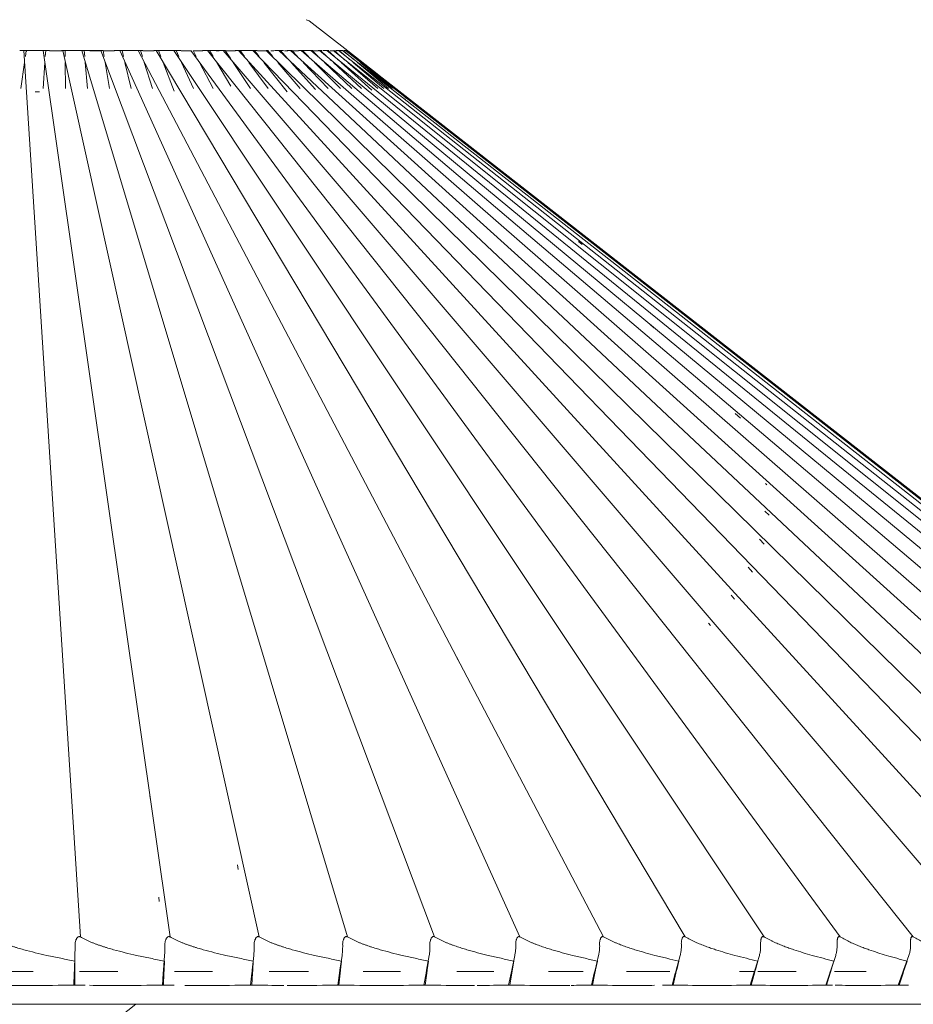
# Model space of a CAD drawing. Header units: millimetres. Extents: x 5954 to 9465, y -7 to 6881.
# Tile 8 of 18: x 6592 to 6768, y 1336 to 1531. Entities that reach past the tile are written whole.
import ezdxf

# ---------------------------------------------------------------- set-up
doc = ezdxf.new("R2010")
doc.units = ezdxf.units.MM
doc.layers.add('E-LITE-EQPM', color=7, linetype='Continuous', lineweight=20)

# ---------------------------------------------------------------- blocks, each defined once
blk = doc.blocks.new('71584-01 - 71584-01 SAIGON Grey_matt white portable and pendant lamp R55 hole cap-541796-Alzado_PDF')
at = {"layer": 'E-LITE-EQPM'}
for p, q in [((6648.39, 1530.78), (6649, 1530.57)), ((6656.57, 1524.66), (6649, 1530.57)), ((6591.85, 1524.67), (6593.15, 1524.67)), ((6603.82, 1349.73), (6592.69, 1524.67)), ((6593.15, 1524.67), (6592.99, 1523.5)), ((6593.15, 1524.67), (6593.17, 1524.51)), ((6593.16, 1524.67), (6594.5, 1524.67)), ((6594.5, 1524.67), (6596.98, 1524.67)), ((6621.51, 1349.73), (6596.51, 1524.67)), ((6596.98, 1524.67), (6596.9, 1523.5)), ((6596.98, 1524.67), (6596.99, 1524.51)), ((6596.98, 1524.67), (6597.76, 1524.67)), ((6600.32, 1524.66), (6597.76, 1524.66)), ((6600.07, 1524.67), (6600.79, 1524.67)), ((6639.1, 1349.73), (6600.33, 1524.67)), ((6600.79, 1524.67), (6600.81, 1523.5)), ((6600.79, 1524.67), (6602.32, 1524.67)), ((6602.32, 1524.67), (6604.59, 1524.67)), ((6656.51, 1349.73), (6604.12, 1524.67)), ((6604.59, 1524.67), (6604.69, 1523.5)), ((6604.59, 1524.67), (6606.09, 1524.67)), ((6607.88, 1524.66), (6605.67, 1524.66)), ((6606.09, 1524.67), (6608.34, 1524.67)), ((6673.69, 1349.73), (6607.88, 1524.67)), ((6608.34, 1524.67), (6608.53, 1523.5)), ((6610.53, 1524.66), (6608.35, 1524.66)), ((6610.5, 1524.67), (6612.05, 1524.67)), ((6690.57, 1349.73), (6611.59, 1524.67)), ((6612.05, 1524.67), (6612.33, 1523.5)), ((6612.05, 1524.67), (6613.48, 1524.67)), ((6613.48, 1524.67), (6615.69, 1524.67)), ((6707.07, 1349.73), (6615.24, 1524.67)), ((6615.69, 1524.67), (6616.05, 1523.5)), ((6615.69, 1524.67), (6616.14, 1524.67)), ((6618.37, 1524.66), (6616.17, 1524.66)), ((6618.33, 1524.67), (6619.25, 1524.67)), ((6723.15, 1349.73), (6618.81, 1524.67)), ((6619.25, 1524.67), (6619.7, 1523.5)), ((6619.25, 1524.67), (6620.59, 1524.67)), ((6620.59, 1524.67), (6622.28, 1524.67)), ((6622.28, 1524.67), (6622.36, 1524.67)), ((6738.73, 1349.73), (6622.28, 1524.67)), ((6622.36, 1524.67), (6622.71, 1524.67)), ((6622.71, 1524.67), (6623.25, 1523.5)), ((6622.71, 1524.67), (6623.63, 1524.67)), ((6625.66, 1524.66), (6623.69, 1524.66)), ((6753.76, 1349.73), (6625.65, 1524.67)), ((6626.07, 1524.67), (6626.69, 1523.5)), ((6628.01, 1524.66), (6626.08, 1524.66)), ((6627.94, 1524.67), (6629.31, 1524.67)), ((6768.18, 1349.73), (6628.91, 1524.67)), ((6629.31, 1524.67), (6630.01, 1523.5)), ((6629.31, 1524.67), (6630.49, 1524.67)), ((6630.49, 1524.67), (6632.41, 1524.67)), ((6631.18, 1524.66), (6630.6, 1524.66)), ((6781.93, 1349.73), (6632.03, 1524.67)), ((6632.41, 1524.67), (6633.51, 1523.03)), ((6634.44, 1524.66), (6632.6, 1524.66)), ((6634.37, 1524.67), (6635.38, 1524.67)), ((6794.96, 1349.73), (6635.01, 1524.67)), ((6635.38, 1524.67), (6636.23, 1523.5)), ((6635.38, 1524.67), (6636.42, 1524.67)), ((6636.42, 1524.67), (6638.18, 1524.67)), ((6807.22, 1349.73), (6637.83, 1524.67)), ((6638.18, 1524.67), (6639.08, 1523.54)), ((6638.18, 1524.67), (6638.7, 1524.67)), ((6640.5, 1524.66), (6638.79, 1524.66)), ((6640.48, 1524.67), (6640.82, 1524.67)), ((6818.66, 1349.73), (6640.49, 1524.67)), ((6640.82, 1524.67), (6641.81, 1523.5)), ((6641.99, 1524.66), (6641.38, 1524.66)), ((6642.1, 1524.67), (6643.29, 1524.67)), ((6829.25, 1349.73), (6642.98, 1524.67)), ((6643.29, 1524.67), (6644.65, 1523.16)), ((6643.29, 1524.67), (6643.9, 1524.67)), ((6644.74, 1524.66), (6644.13, 1524.66)), ((6644.65, 1524.67), (6645.57, 1524.67)), ((6838.93, 1349.73), (6645.28, 1524.67)), ((6645.57, 1524.67), (6646.68, 1523.5)), ((6646.85, 1524.66), (6645.59, 1524.66)), ((6646.84, 1524.67), (6647.65, 1524.67)), ((6847.67, 1349.73), (6647.38, 1524.67)), ((6647.65, 1524.67), (6648.82, 1523.5)), ((6647.65, 1524.67), (6648.28, 1524.67)), ((6648.28, 1524.67), (6649.53, 1524.67)), ((6855.44, 1349.73), (6649.29, 1524.67)), ((6649.53, 1524.67), (6650.75, 1523.5)), ((6649.53, 1524.67), (6649.7, 1524.67)), ((6650.83, 1524.66), (6649.79, 1524.66)), ((6650.77, 1524.67), (6651.2, 1524.67)), ((6650.98, 1524.67), (6862.18, 1349.74)), ((6859.42, 1352.03), (6650.98, 1524.67)), ((6651.2, 1524.67), (6652.46, 1523.5)), ((6651.2, 1524.67), (6651.48, 1524.67)), ((6651.65, 1524.67), (6652.65, 1524.67)), ((6652.46, 1524.67), (6867.9, 1349.76)), ((6865.1, 1352.03), (6652.46, 1524.67)), ((6652.65, 1524.67), (6653.96, 1523.5)), ((6652.65, 1524.67), (6652.86, 1524.67)), ((6653.74, 1524.66), (6653.04, 1524.66)), ((6653.72, 1524.67), (6872.58, 1349.77)), ((6869.74, 1352.03), (6653.72, 1524.67)), ((6653.88, 1524.67), (6655.22, 1523.5)), ((6654.47, 1524.66), (6653.9, 1524.66)), ((6654.33, 1524.67), (6654.89, 1524.67)), ((6654.75, 1524.67), (6876.19, 1349.78)), ((6873.33, 1352.03), (6654.75, 1524.67)), ((6654.89, 1524.67), (6656.26, 1523.5)), ((6654.89, 1524.67), (6655.05, 1524.67)), ((6655.05, 1524.67), (6655.56, 1524.67)), ((6655.56, 1524.67), (6878.72, 1349.79)), ((6875.84, 1352.03), (6655.56, 1524.67)), ((6655.66, 1524.67), (6657.06, 1523.5)), ((6655.88, 1524.66), (6655.82, 1524.66)), ((6655.88, 1524.67), (6656.12, 1524.67)), ((6656.12, 1524.67), (6880.17, 1349.79)), ((6877.27, 1352.03), (6656.12, 1524.67)), ((6656.2, 1524.67), (6656.5, 1524.67)), ((6656.43, 1524.48), (6656.57, 1524.66)), ((6656.46, 1524.67), (6880.52, 1349.8)), ((6877.61, 1352.03), (6656.46, 1524.67)), ((6656.57, 1524.66), (6662.36, 1520.12)), ((6662.36, 1520.12), (6656.57, 1524.66)), ((6592.82, 1522.32), (6592.08, 1517.19)), ((6596.82, 1522.32), (6596.48, 1517.19)), ((6600.82, 1522.32), (6600.87, 1517.19)), ((6604.79, 1522.32), (6605.24, 1517.19)), ((6608.73, 1522.32), (6609.57, 1517.19)), ((6612.61, 1522.32), (6613.85, 1517.19)), ((6616.43, 1522.32), (6618.05, 1517.19)), ((6620.16, 1522.32), (6622.36, 1516.67)), ((6623.79, 1522.32), (6626.17, 1517.19)), ((6627.32, 1522.32), (6630.05, 1517.19)), ((6630.72, 1522.32), (6633.51, 1517.69)), ((6633.98, 1522.32), (6637.41, 1517.19)), ((6637.09, 1522.32), (6640.85, 1517.19)), ((6640.04, 1522.32), (6644.65, 1516.51)), ((6642.82, 1522.32), (6647.18, 1517.19)), ((6645.41, 1522.32), (6650.23, 1517)), ((6647.81, 1522.32), (6652.72, 1517.19)), ((6650, 1522.32), (6655.15, 1517.19)), ((6651.45, 1522.83), (6651.6, 1522.69)), ((6651.98, 1522.32), (6657.36, 1517.19)), ((6653.14, 1522.88), (6653.3, 1522.74)), ((6653.75, 1522.32), (6659.32, 1517.19)), ((6654.58, 1522.94), (6654.76, 1522.79)), ((6655.28, 1522.32), (6661.37, 1516.9)), ((6655.8, 1523.01), (6655.97, 1522.86)), ((6656.59, 1522.32), (6662.5, 1517.19)), ((6656.72, 1523.11), (6656.92, 1522.94)), ((6657.38, 1523.24), (6657.59, 1523.06)), ((6657.65, 1522.32), (6663.71, 1517.19)), ((6658.48, 1522.32), (6664.65, 1517.19)), ((6659.06, 1522.32), (6665.32, 1517.19)), ((6659.39, 1522.32), (6664.72, 1518)), ((6659.48, 1522.32), (6660.88, 1521.19)), ((6667.89, 1515.43), (6668.05, 1515.3)), ((6702.15, 1487), (6702.86, 1486.41)), ((6716.19, 1470.66), (6716.99, 1469.97)), ((6733.04, 1453.06), (6734.08, 1452.14)), ((6739.01, 1439.26), (6739.31, 1438.97)), ((6738.91, 1433.78), (6739.73, 1432.96)), ((6737.83, 1428.23), (6738.77, 1427.24)), ((6735.61, 1422.72), (6736.48, 1421.75)), ((6732.26, 1417.21), (6732.93, 1416.42)), ((6727.77, 1411.69), (6728.15, 1411.22)), ((6678.12, 1404.88), (6678.34, 1404.4)), ((6617.51, 1377.72), (6617.57, 1377.06)), ((6634.81, 1363.96), (6634.96, 1363.07)), ((6619.28, 1357.56), (6619.36, 1356.72)), ((6602.74, 1344.95), (6602.74, 1344.94)), ((6602.75, 1343.21), (6602.74, 1344.94)), ((6620.34, 1343.21), (6620.39, 1344.94)), ((6620.39, 1344.95), (6620.39, 1344.94)), ((6637.83, 1343.21), (6637.95, 1344.94)), ((6637.95, 1344.95), (6637.95, 1344.94)), ((6655.16, 1343.21), (6655.34, 1344.94)), ((6655.33, 1344.95), (6655.34, 1344.94)), ((6672.25, 1343.21), (6672.49, 1344.94)), ((6672.49, 1344.95), (6672.49, 1344.94)), ((6689.35, 1344.95), (6689.35, 1344.94)), ((6705.49, 1343.21), (6705.84, 1344.94)), ((6705.84, 1344.95), (6705.84, 1344.94)), ((6721.5, 1343.21), (6721.91, 1344.94)), ((6721.91, 1344.95), (6721.91, 1344.94)), ((6737.02, 1343.21), (6737.49, 1344.94)), ((6737.49, 1344.95), (6737.49, 1344.94)), ((6752, 1343.21), (6752.52, 1344.94)), ((6752.52, 1344.95), (6752.52, 1344.94)), ((6766.37, 1343.21), (6766.95, 1344.94)), ((6766.94, 1344.95), (6766.95, 1344.94)), ((6594.5, 1342.88), (6585.84, 1342.88)), ((6602.62, 1342.55), (6602.53, 1340.23)), ((6611.23, 1342.88), (6603.63, 1342.88)), ((6620.18, 1342.55), (6620.02, 1340.23)), ((6629.87, 1342.88), (6622.37, 1342.88)), ((6637.65, 1342.55), (6637.41, 1340.23)), ((6637.69, 1342.88), (6637.66, 1342.59)), ((6648.81, 1342.88), (6641.08, 1342.88)), ((6654.96, 1342.55), (6654.63, 1340.23)), ((6666.97, 1342.88), (6659.61, 1342.88)), ((6672.03, 1342.55), (6671.63, 1340.23)), ((6685.39, 1342.88), (6678.13, 1342.88)), ((6688.81, 1342.55), (6688.32, 1340.23)), ((6703.03, 1342.88), (6696.2, 1342.88)), ((6705.23, 1342.55), (6704.66, 1340.23)), ((6720.16, 1342.88), (6711.6, 1342.88)), ((6721.22, 1342.55), (6720.58, 1340.23)), ((6736.69, 1342.88), (6733.86, 1342.88)), ((6736.73, 1342.55), (6736.02, 1340.23)), ((6736.83, 1342.88), (6736.74, 1342.59)), ((6745.05, 1342.88), (6737.54, 1342.88)), ((6751.69, 1342.55), (6750.91, 1340.23)), ((6751.8, 1342.88), (6751.7, 1342.59)), ((6758.86, 1342.88), (6752.64, 1342.88)), ((6766.04, 1342.55), (6765.2, 1340.23)), ((6610.38, 1332.98), (6614.79, 1336.45))]:
    blk.add_line(p, q, dxfattribs=at)
at = {"layer": 'E-LITE-EQPM', "flags": 128}
for points in [[(6602.74, 1346.09), (6602.64, 1343.16), (6602.62, 1342.59)], [(6620.43, 1346.09), (6620.23, 1343.16), (6620.19, 1342.59)], [(6638.03, 1346.09), (6637.72, 1343.16), (6637.69, 1342.92)], [(6655.46, 1346.09), (6655.04, 1343.16), (6654.96, 1342.59)], [(6672.66, 1346.09), (6672.14, 1343.16), (6672.04, 1342.59)], [(6688.54, 1340.23), (6688.94, 1342.59), (6689.35, 1344.94)], [(6689.55, 1346.09), (6688.94, 1343.16), (6688.82, 1342.59)], [(6706.09, 1346.09), (6705.38, 1343.16), (6705.24, 1342.59)], [(6722.19, 1346.09), (6721.39, 1343.16), (6721.23, 1342.59)], [(6737.81, 1346.09), (6736.91, 1343.16), (6736.83, 1342.88)], [(6752.88, 1346.09), (6751.89, 1343.16), (6751.8, 1342.89)], [(6767.33, 1346.09), (6766.27, 1343.16), (6766.06, 1342.59)], [(6602.76, 1340.23), (6602.75, 1342.59), (6602.75, 1343.16)], [(6620.24, 1340.23), (6620.32, 1342.59), (6620.34, 1343.16)], [(6637.63, 1340.23), (6637.79, 1342.59), (6637.83, 1343.16)], [(6654.85, 1340.23), (6655.09, 1342.59), (6655.15, 1343.16)], [(6671.84, 1340.23), (6672.17, 1342.59), (6672.25, 1343.16)], [(6704.87, 1340.23), (6705.36, 1342.59), (6705.48, 1343.16)], [(6720.78, 1340.23), (6721.35, 1342.59), (6721.49, 1343.16)], [(6736.21, 1340.23), (6736.85, 1342.59), (6737.01, 1343.16)], [(6751.09, 1340.23), (6751.81, 1342.59), (6751.98, 1343.16)], [(6765.38, 1340.23), (6766.16, 1342.59), (6766.35, 1343.16)], [(6570.8, 1336.43), (6593.73, 1336.43), (6616.67, 1336.43), (6639.45, 1336.43), (6661.94, 1336.43), (6683.97, 1336.43), (6705.4, 1336.43), (6726.07, 1336.43), (6745.86, 1336.43), (6764.62, 1336.43), (6782.23, 1336.43), (6798.56, 1336.43), (6813.51, 1336.43), (6826.98, 1336.43), (6838.87, 1336.43), (6849.11, 1336.43), (6857.61, 1336.43), (6864.34, 1336.43), (6869.23, 1336.43), (6872.26, 1336.43), (6873.41, 1336.43), (6873.42, 1336.43)]]:
    blk.add_lwpolyline(points, dxfattribs=at)
at = {"layer": 'E-LITE-EQPM'}
for points, knots in [([(6597.2, 1346.09), (6596.44, 1346.26), (6594.92, 1346.61), (6593.02, 1347.1), (6591.69, 1347.48), (6590.94, 1347.71), (6590.38, 1347.9), (6589.82, 1348.08), (6589.26, 1348.28), (6588.71, 1348.48), (6588.17, 1348.7), (6587.64, 1348.94), (6586.94, 1349.28), (6586.43, 1349.55), (6586.1, 1349.73)], [0, 0, 0, 0, 0.2, 0.4, 0.5, 0.55, 0.6, 0.65, 0.7, 0.75, 0.8, 0.85, 0.9, 1, 1, 1, 1]), ([(6603.82, 1349.73), (6603.77, 1349.76), (6603.66, 1349.8), (6603.5, 1349.8), (6603.32, 1349.69), (6603.19, 1349.56), (6603.08, 1349.4), (6602.99, 1349.23), (6602.88, 1348.98), (6602.8, 1348.67), (6602.78, 1348.42), (6602.78, 1348.32)], [0, 0, 0, 0, 0.071429, 0.160714, 0.25, 0.357143, 0.446429, 0.535714, 0.642857, 0.857143, 1, 1, 1, 1]), ([(6614.91, 1346.09), (6614.16, 1346.26), (6612.65, 1346.61), (6610.76, 1347.1), (6609.44, 1347.48), (6608.69, 1347.71), (6608.13, 1347.9), (6607.57, 1348.08), (6607.01, 1348.28), (6606.46, 1348.48), (6605.91, 1348.7), (6605.38, 1348.94), (6604.68, 1349.28), (6604.16, 1349.55), (6603.82, 1349.73)], [0, 0, 0, 0, 0.2, 0.4, 0.5, 0.55, 0.6, 0.65, 0.7, 0.75, 0.8, 0.85, 0.9, 1, 1, 1, 1]), ([(6621.51, 1349.73), (6621.46, 1349.76), (6621.34, 1349.8), (6621.19, 1349.8), (6621.01, 1349.69), (6620.88, 1349.56), (6620.78, 1349.4), (6620.7, 1349.23), (6620.6, 1348.98), (6620.52, 1348.67), (6620.5, 1348.42), (6620.5, 1348.32)], [0, 0, 0, 0, 0.071429, 0.160714, 0.25, 0.357143, 0.446429, 0.535714, 0.642857, 0.857143, 1, 1, 1, 1]), ([(6632.55, 1346.09), (6631.8, 1346.26), (6630.31, 1346.61), (6628.44, 1347.1), (6627.14, 1347.48), (6626.39, 1347.71), (6625.83, 1347.9), (6625.28, 1348.08), (6624.72, 1348.28), (6624.17, 1348.48), (6623.62, 1348.7), (6623.08, 1348.94), (6622.38, 1349.28), (6621.85, 1349.55), (6621.51, 1349.73)], [0, 0, 0, 0, 0.2, 0.4, 0.5, 0.55, 0.6, 0.65, 0.7, 0.75, 0.8, 0.85, 0.9, 1, 1, 1, 1]), ([(6639.1, 1349.73), (6639.04, 1349.76), (6638.93, 1349.8), (6638.77, 1349.8), (6638.6, 1349.69), (6638.48, 1349.56), (6638.39, 1349.4), (6638.31, 1349.23), (6638.21, 1348.98), (6638.14, 1348.67), (6638.12, 1348.42), (6638.12, 1348.32)], [0, 0, 0, 0, 0.071429, 0.160714, 0.25, 0.357143, 0.446429, 0.535714, 0.642857, 0.857143, 1, 1, 1, 1]), ([(6650.04, 1346.09), (6649.3, 1346.26), (6647.84, 1346.61), (6646, 1347.1), (6644.71, 1347.48), (6643.97, 1347.71), (6643.42, 1347.9), (6642.86, 1348.08), (6642.31, 1348.28), (6641.76, 1348.48), (6641.21, 1348.7), (6640.68, 1348.94), (6639.97, 1349.28), (6639.44, 1349.55), (6639.1, 1349.73)], [0, 0, 0, 0, 0.2, 0.4, 0.5, 0.55, 0.6, 0.65, 0.7, 0.75, 0.8, 0.85, 0.9, 1, 1, 1, 1]), ([(6656.51, 1349.73), (6656.46, 1349.76), (6656.34, 1349.8), (6656.19, 1349.8), (6656.02, 1349.69), (6655.91, 1349.56), (6655.82, 1349.4), (6655.75, 1349.23), (6655.66, 1348.98), (6655.59, 1348.67), (6655.58, 1348.42), (6655.58, 1348.32)], [0, 0, 0, 0, 0.071429, 0.160714, 0.25, 0.357143, 0.446429, 0.535714, 0.642857, 0.857143, 1, 1, 1, 1]), ([(6667.31, 1346.09), (6666.6, 1346.26), (6665.16, 1346.61), (6663.35, 1347.1), (6662.08, 1347.48), (6661.36, 1347.71), (6660.81, 1347.9), (6660.27, 1348.08), (6659.72, 1348.28), (6659.17, 1348.48), (6658.63, 1348.7), (6658.1, 1348.94), (6657.39, 1349.28), (6656.86, 1349.55), (6656.51, 1349.73)], [0, 0, 0, 0, 0.2, 0.4, 0.5, 0.55, 0.6, 0.65, 0.7, 0.75, 0.8, 0.85, 0.9, 1, 1, 1, 1]), ([(6673.69, 1349.73), (6673.64, 1349.76), (6673.52, 1349.8), (6673.37, 1349.8), (6673.21, 1349.69), (6673.1, 1349.56), (6673.02, 1349.4), (6672.95, 1349.23), (6672.87, 1348.98), (6672.81, 1348.67), (6672.8, 1348.42), (6672.8, 1348.32)], [0, 0, 0, 0, 0.071429, 0.160714, 0.25, 0.357143, 0.446429, 0.535714, 0.642857, 0.857143, 1, 1, 1, 1]), ([(6684.31, 1346.09), (6683.61, 1346.26), (6682.22, 1346.61), (6680.45, 1347.1), (6679.2, 1347.48), (6678.49, 1347.71), (6677.95, 1347.9), (6677.42, 1348.08), (6676.88, 1348.28), (6676.34, 1348.48), (6675.8, 1348.7), (6675.27, 1348.94), (6674.57, 1349.28), (6674.04, 1349.55), (6673.69, 1349.73)], [0, 0, 0, 0, 0.2, 0.4, 0.5, 0.55, 0.6, 0.65, 0.7, 0.75, 0.8, 0.85, 0.9, 1, 1, 1, 1]), ([(6690.57, 1349.73), (6690.51, 1349.76), (6690.4, 1349.8), (6690.25, 1349.8), (6690.1, 1349.69), (6690, 1349.56), (6689.92, 1349.4), (6689.86, 1349.23), (6689.78, 1348.98), (6689.73, 1348.67), (6689.72, 1348.42), (6689.73, 1348.32)], [0, 0, 0, 0, 0.071429, 0.160714, 0.25, 0.357143, 0.446429, 0.535714, 0.642857, 0.857143, 1, 1, 1, 1]), ([(6700.96, 1346.09), (6700.29, 1346.26), (6698.93, 1346.61), (6697.21, 1347.1), (6696, 1347.48), (6695.3, 1347.71), (6694.78, 1347.9), (6694.25, 1348.08), (6693.72, 1348.28), (6693.19, 1348.48), (6692.66, 1348.7), (6692.14, 1348.94), (6691.44, 1349.28), (6690.92, 1349.55), (6690.57, 1349.73)], [0, 0, 0, 0, 0.2, 0.4, 0.5, 0.55, 0.6, 0.65, 0.7, 0.75, 0.8, 0.85, 0.9, 1, 1, 1, 1]), ([(6707.07, 1349.73), (6707.02, 1349.76), (6706.91, 1349.8), (6706.76, 1349.8), (6706.62, 1349.69), (6706.52, 1349.56), (6706.46, 1349.4), (6706.4, 1349.23), (6706.33, 1348.98), (6706.29, 1348.67), (6706.28, 1348.42), (6706.29, 1348.32)], [0, 0, 0, 0, 0.071429, 0.160714, 0.25, 0.357143, 0.446429, 0.535714, 0.642857, 0.857143, 1, 1, 1, 1]), ([(6717.21, 1346.09), (6716.56, 1346.26), (6715.25, 1346.61), (6713.58, 1347.1), (6712.4, 1347.48), (6711.72, 1347.71), (6711.21, 1347.9), (6710.7, 1348.08), (6710.18, 1348.28), (6709.66, 1348.48), (6709.15, 1348.7), (6708.63, 1348.94), (6707.94, 1349.28), (6707.42, 1349.55), (6707.07, 1349.73)], [0, 0, 0, 0, 0.2, 0.4, 0.5, 0.55, 0.6, 0.65, 0.7, 0.75, 0.8, 0.85, 0.9, 1, 1, 1, 1]), ([(6723.15, 1349.73), (6723.1, 1349.76), (6722.98, 1349.8), (6722.84, 1349.8), (6722.71, 1349.69), (6722.62, 1349.56), (6722.56, 1349.4), (6722.51, 1349.23), (6722.45, 1348.98), (6722.41, 1348.67), (6722.41, 1348.42), (6722.42, 1348.32)], [0, 0, 0, 0, 0.071429, 0.160714, 0.25, 0.357143, 0.446429, 0.535714, 0.642857, 0.857143, 1, 1, 1, 1]), ([(6732.99, 1346.09), (6732.36, 1346.26), (6731.1, 1346.61), (6729.5, 1347.1), (6728.36, 1347.48), (6727.7, 1347.71), (6727.2, 1347.9), (6726.71, 1348.08), (6726.2, 1348.28), (6725.7, 1348.48), (6725.19, 1348.7), (6724.69, 1348.94), (6724.01, 1349.28), (6723.5, 1349.55), (6723.15, 1349.73)], [0, 0, 0, 0, 0.2, 0.4, 0.5, 0.55, 0.6, 0.65, 0.7, 0.75, 0.8, 0.85, 0.9, 1, 1, 1, 1]), ([(6738.73, 1349.73), (6738.68, 1349.76), (6738.57, 1349.8), (6738.43, 1349.8), (6738.31, 1349.69), (6738.23, 1349.56), (6738.17, 1349.4), (6738.13, 1349.23), (6738.08, 1348.98), (6738.05, 1348.67), (6738.05, 1348.42), (6738.06, 1348.32)], [0, 0, 0, 0, 0.071429, 0.160714, 0.25, 0.357143, 0.446429, 0.535714, 0.642857, 0.857143, 1, 1, 1, 1]), ([(6748.23, 1346.09), (6747.64, 1346.26), (6746.43, 1346.61), (6744.9, 1347.1), (6743.8, 1347.48), (6743.16, 1347.71), (6742.69, 1347.9), (6742.2, 1348.08), (6741.72, 1348.28), (6741.23, 1348.48), (6740.74, 1348.7), (6740.24, 1348.94), (6739.58, 1349.28), (6739.07, 1349.55), (6738.73, 1349.73)], [0, 0, 0, 0, 0.2, 0.4, 0.5, 0.55, 0.6, 0.65, 0.7, 0.75, 0.8, 0.85, 0.9, 1, 1, 1, 1]), ([(6753.76, 1349.73), (6753.71, 1349.76), (6753.6, 1349.8), (6753.47, 1349.8), (6753.35, 1349.69), (6753.28, 1349.56), (6753.24, 1349.4), (6753.2, 1349.23), (6753.16, 1348.98), (6753.13, 1348.67), (6753.14, 1348.42), (6753.15, 1348.32)], [0, 0, 0, 0, 0.071429, 0.160714, 0.25, 0.357143, 0.446429, 0.535714, 0.642857, 0.857143, 1, 1, 1, 1]), ([(6762.88, 1346.09), (6762.32, 1346.26), (6761.18, 1346.61), (6759.72, 1347.1), (6758.66, 1347.48), (6758.06, 1347.71), (6757.6, 1347.9), (6757.13, 1348.08), (6756.66, 1348.28), (6756.19, 1348.48), (6755.72, 1348.7), (6755.24, 1348.94), (6754.59, 1349.28), (6754.1, 1349.55), (6753.76, 1349.73)], [0, 0, 0, 0, 0.2, 0.4, 0.5, 0.55, 0.6, 0.65, 0.7, 0.75, 0.8, 0.85, 0.9, 1, 1, 1, 1]), ([(6768.18, 1349.73), (6768.13, 1349.76), (6768.02, 1349.8), (6767.89, 1349.8), (6767.79, 1349.69), (6767.73, 1349.56), (6767.69, 1349.4), (6767.66, 1349.23), (6767.63, 1348.98), (6767.61, 1348.67), (6767.62, 1348.42), (6767.63, 1348.32)], [0, 0, 0, 0, 0.071429, 0.160714, 0.25, 0.357143, 0.446429, 0.535714, 0.642857, 0.857143, 1, 1, 1, 1]), ([(6776.89, 1346.09), (6776.36, 1346.26), (6775.29, 1346.61), (6773.9, 1347.1), (6772.9, 1347.48), (6772.32, 1347.71), (6771.89, 1347.9), (6771.44, 1348.08), (6770.99, 1348.28), (6770.54, 1348.48), (6770.08, 1348.7), (6769.62, 1348.94), (6768.99, 1349.28), (6768.51, 1349.55), (6768.18, 1349.73)], [0, 0, 0, 0, 0.2, 0.4, 0.5, 0.55, 0.6, 0.65, 0.7, 0.75, 0.8, 0.85, 0.9, 1, 1, 1, 1]), ([(6605.65, 1340.18), (6607.56, 1340.16), (6612.43, 1340.14), (6617.29, 1340.18), (6620.24, 1340.23)], [-0.8244345, -0.8244345, -0.8244345, -0.8244345, -0.5, 0, 0, 0, 0]), ([(6624.43, 1340.17), (6625.9, 1340.16), (6630.3, 1340.14), (6634.7, 1340.18), (6637.63, 1340.23)], [-0.7497843, -0.7497843, -0.7497843, -0.7497843, -0.5, 0, 0, 0, 0]), ([(6644.66, 1340.15), (6645.15, 1340.15), (6648.56, 1340.15), (6651.95, 1340.18), (6654.85, 1340.23)], [-0.5853287, -0.5853287, -0.5853287, -0.5853287, -0.5, 0, 0, 0, 0]), ([(6671.84, 1340.23), (6674.61, 1340.18), (6677.85, 1340.15), (6681.09, 1340.15), (6681.58, 1340.16)], [-0.9872788, -0.9872788, -0.9872788, -0.9872788, -0.5, -0.4130231, -0.4130231, -0.4130231, -0.4130231]), ([(6688.32, 1340.23), (6691.11, 1340.18), (6695.13, 1340.14), (6699.14, 1340.16), (6700.39, 1340.17)], [-1, -1, -1, -1, -0.5, -0.2725169, -0.2725169, -0.2725169, -0.2725169]), ([(6704.87, 1340.23), (6707.52, 1340.18), (6711.6, 1340.14), (6715.66, 1340.16), (6717.11, 1340.18)], [-0.9872371, -0.9872371, -0.9872371, -0.9872371, -0.5, -0.2297134, -0.2297134, -0.2297134, -0.2297134]), ([(6720.78, 1340.23), (6723.35, 1340.18), (6728.52, 1340.13), (6733.64, 1340.18), (6736.21, 1340.23)], [-0.9872146, -0.9872146, -0.9872146, -0.9872146, -0.5, 0, 0, 0, 0]), ([(6736.21, 1340.23), (6738.69, 1340.18), (6743.69, 1340.13), (6748.62, 1340.18), (6751.09, 1340.23)], [-0.9871905, -0.9871905, -0.9871905, -0.9871905, -0.5, 0, 0, 0, 0]), ([(6752.78, 1340.2), (6754.6, 1340.17), (6758.83, 1340.13), (6763, 1340.18), (6765.38, 1340.23)], [-0.8722621, -0.8722621, -0.8722621, -0.8722621, -0.5, 0, 0, 0, 0])]:
    blk.add_open_spline(points, degree=3, knots=knots, dxfattribs=at)
for points in [[(6602.78, 1348.32), (6602.78, 1348.06), (6602.77, 1347.55), (6602.76, 1346.79), (6602.75, 1346.32), (6602.74, 1346.09)], [(6620.5, 1348.32), (6620.5, 1348.06), (6620.5, 1347.55), (6620.48, 1346.79), (6620.45, 1346.32), (6620.43, 1346.09)], [(6638.12, 1348.32), (6638.13, 1348.06), (6638.12, 1347.55), (6638.09, 1346.79), (6638.05, 1346.32), (6638.03, 1346.09)], [(6655.58, 1348.32), (6655.59, 1348.06), (6655.58, 1347.55), (6655.54, 1346.79), (6655.49, 1346.32), (6655.46, 1346.09)], [(6672.8, 1348.32), (6672.81, 1348.06), (6672.81, 1347.55), (6672.76, 1346.79), (6672.7, 1346.32), (6672.66, 1346.09)], [(6689.73, 1348.32), (6689.74, 1348.06), (6689.74, 1347.55), (6689.68, 1346.79), (6689.6, 1346.32), (6689.55, 1346.09)], [(6706.29, 1348.32), (6706.3, 1348.06), (6706.3, 1347.55), (6706.23, 1346.79), (6706.14, 1346.32), (6706.09, 1346.09)], [(6722.42, 1348.32), (6722.43, 1348.06), (6722.43, 1347.55), (6722.35, 1346.79), (6722.25, 1346.32), (6722.19, 1346.09)], [(6738.06, 1348.32), (6738.07, 1348.06), (6738.07, 1347.55), (6737.99, 1346.79), (6737.88, 1346.32), (6737.81, 1346.09)], [(6753.15, 1348.32), (6753.16, 1348.06), (6753.16, 1347.55), (6753.07, 1346.79), (6752.95, 1346.32), (6752.88, 1346.09)], [(6767.63, 1348.32), (6767.64, 1348.06), (6767.65, 1347.55), (6767.55, 1346.79), (6767.41, 1346.32), (6767.33, 1346.09)], [(6602.74, 1344.94), (6601.82, 1345.13), (6599.97, 1345.51), (6598.13, 1345.9), (6597.2, 1346.09)], [(6620.39, 1344.94), (6619.48, 1345.13), (6617.65, 1345.51), (6615.83, 1345.9), (6614.91, 1346.09)], [(6637.95, 1344.94), (6637.05, 1345.13), (6635.25, 1345.51), (6633.45, 1345.9), (6632.55, 1346.09)], [(6655.34, 1344.94), (6654.45, 1345.13), (6652.69, 1345.51), (6650.92, 1345.9), (6650.04, 1346.09)], [(6672.49, 1344.94), (6671.63, 1345.13), (6669.9, 1345.51), (6668.18, 1345.9), (6667.31, 1346.09)], [(6689.35, 1344.94), (6688.51, 1345.13), (6686.83, 1345.51), (6685.15, 1345.9), (6684.31, 1346.09)], [(6705.84, 1344.94), (6705.03, 1345.13), (6703.41, 1345.51), (6701.78, 1345.9), (6700.96, 1346.09)], [(6721.91, 1344.94), (6721.13, 1345.13), (6719.57, 1345.51), (6718, 1345.9), (6717.21, 1346.09)], [(6737.49, 1344.94), (6736.74, 1345.13), (6735.24, 1345.51), (6733.74, 1345.9), (6732.99, 1346.09)], [(6752.52, 1344.94), (6751.81, 1345.13), (6750.38, 1345.51), (6748.95, 1345.9), (6748.23, 1346.09)], [(6766.95, 1344.94), (6766.27, 1345.13), (6764.92, 1345.51), (6763.56, 1345.9), (6762.88, 1346.09)], [(6766.95, 1344.94), (6766.27, 1345.13), (6764.92, 1345.51), (6763.56, 1345.9), (6762.88, 1346.09)], [(6585.02, 1340.23), (6587.98, 1340.18), (6593.89, 1340.13), (6599.8, 1340.18), (6602.76, 1340.23)], [(6602.76, 1340.23), (6603.43, 1340.21), (6604.1, 1340.2), (6604.78, 1340.2)], [(6620.24, 1340.23), (6620.95, 1340.21), (6621.66, 1340.2), (6622.36, 1340.19)], [(6637.63, 1340.23), (6639.74, 1340.19), (6641.84, 1340.17), (6643.94, 1340.16)], [(6654.63, 1340.23), (6657.51, 1340.18), (6660.39, 1340.15), (6663.26, 1340.15)], [(6663.26, 1340.15), (6666.13, 1340.15), (6668.99, 1340.18), (6671.84, 1340.23)], [(6682.15, 1340.16), (6684.28, 1340.17), (6686.41, 1340.19), (6688.54, 1340.23)], [(6700.67, 1340.17), (6702.07, 1340.18), (6703.47, 1340.2), (6704.87, 1340.23)], [(6718.67, 1340.2), (6719.38, 1340.21), (6720.08, 1340.22), (6720.78, 1340.23)], [(6751.1, 1340.23), (6751.48, 1340.22), (6751.87, 1340.21), (6752.26, 1340.2)], [(6765.38, 1340.23), (6766.01, 1340.21), (6766.64, 1340.2), (6767.27, 1340.19)]]:
    blk.add_open_spline(points, degree=3, dxfattribs=at)

msp = doc.modelspace()

# ---------------------------------------------------------------- linework, layer by layer
at = {"layer": 'E-LITE-EQPM'}
msp.add_line((6594.92, 1516.53), (6595.75, 1516.53), dxfattribs=at)

# ---------------------------------------------------------------- block references
msp.add_blockref('71584-01 - 71584-01 SAIGON Grey_matt white portable and pendant lamp R55 hole cap-541796-Alzado_PDF', (0, 0), dxfattribs=at)

doc.saveas('drawing.dxf')
